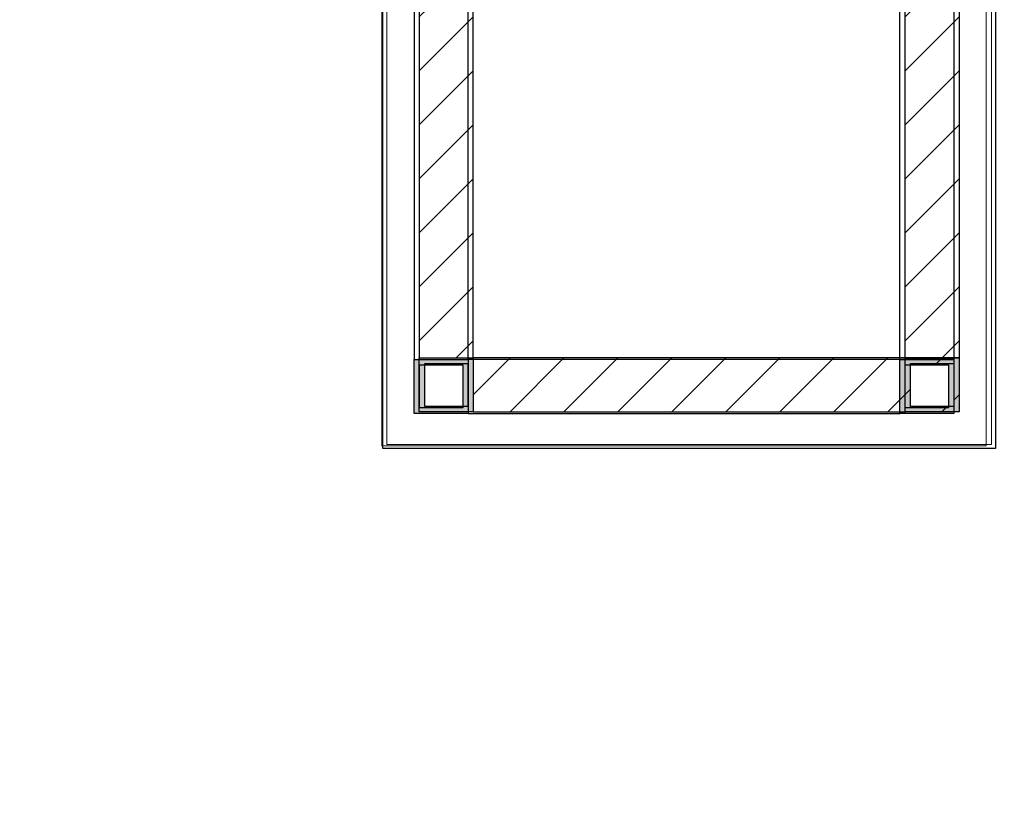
# Model space of a CAD drawing. Header units: millimetres. Extents: x -226731 to 126254, y -16359 to 60195.
# Tile 200 of 256: x -140399 to -140034, y 10151 to 10445. Entities that reach past the tile are written whole.
import ezdxf

# ---------------------------------------------------------------- set-up
doc = ezdxf.new("R2010")
doc.units = ezdxf.units.MM
doc.header["$LTSCALE"] = 0.1
doc.header["$MEASUREMENT"] = 0
for name, color, linetype in [('8_M-Steel', 32, 'Continuous'), ('ELEVATION_4', 8, 'Continuous'), ('HATCH-RCC', 205, 'Continuous'), ('M-HVAC-Cassette Zone', 7, 'Continuous')]:
    doc.layers.add(name, color=color, linetype=linetype)
doc.layers.add('FIN_ZCP 2- WALL', color=7, linetype='Continuous', true_color=0xb5087e)
for name, color, linetype, lineweight in [('FIRE CIRCULE', 7, 'Continuous', 5), ('HATCH', 9, 'Continuous', 0), ('M-HVAC-Zonal', 2, 'Continuous', 30), ('PLY', 8, 'Continuous', 0)]:
    doc.layers.add(name, color=color, linetype=linetype, lineweight=lineweight)

# ---------------------------------------------------------------- blocks, each defined once
blk = doc.blocks.new('A$C0CE26435')
at = {"layer": 'M-HVAC-Cassette Zone', "ltscale": 1.2}
blk.add_circle((0, 0), 3000, dxfattribs=at)

msp = doc.modelspace()

# ---------------------------------------------------------------- hatches: boundary and pattern name
at = {"layer": 'HATCH'}
h = msp.add_hatch(dxfattribs=at)
h.set_pattern_fill('JIS_WOOD', color=8, scale=20, angle=180)
h.set_pattern_definition([(225, (955111.14, 450387.863), (9.99999998, -9.99999998), [])])
h.paths.add_polyline_path([(-140250.69, 10479.63), (-140250.69, 10499.63), (-140230.69, 10499.63), (-140230.69, 10479.63), (-140230.69, 10319.63), (-140070.69, 10319.63), (-140050.69, 10319.63), (-140050.69, 10299.63), (-140070.69, 10299.63), (-140230.69, 10299.63), (-140250.69, 10299.63), (-140250.69, 10319.63)])
h.paths.add_polyline_path([(-140250.69, 10479.63), (-140250.69, 10499.63), (-140230.69, 10499.63), (-140230.69, 10479.63)], flags=16)
h.paths.add_polyline_path([(-140248.69, 10481.63), (-140248.69, 10497.63), (-140232.69, 10497.63), (-140232.69, 10481.63)], flags=0)
h.paths.add_polyline_path([(-140250.69, 10319.63), (-140230.69, 10319.63), (-140230.69, 10299.63), (-140250.69, 10299.63)], flags=16)
h.paths.add_polyline_path([(-140248.69, 10317.63), (-140232.69, 10317.63), (-140232.69, 10301.63), (-140248.69, 10301.63)], flags=0)
h.paths.add_polyline_path([(-140070.69, 10479.63), (-140050.69, 10479.63), (-140050.69, 10319.63), (-140070.69, 10319.63)], flags=17)
h.paths.add_polyline_path([(-140068.69, 10481.63), (-140068.69, 10497.63), (-140052.69, 10497.63), (-140052.69, 10481.63)], flags=17)
h.paths.add_polyline_path([(-140068.69, 10317.63), (-140052.69, 10317.63), (-140052.69, 10301.63), (-140068.69, 10301.63)], flags=16)
at = {"layer": 'HATCH-RCC'}
h = msp.add_hatch(color=256, dxfattribs=at)
h.dxf.hatch_style = 1
h.paths.add_polyline_path([(-140234.62, 10301.1), (-140250.62, 10301.1), (-140250.62, 10317.1), (-140234.62, 10317.1)], flags=16)
h.paths.add_polyline_path([(-140232.62, 10299.1), (-140252.62, 10299.1), (-140252.62, 10319.1), (-140232.62, 10319.1)])
h = msp.add_hatch(color=8, dxfattribs=at)
h.dxf.hatch_style = 1
h.paths.add_polyline_path([(-140232.69, 10301.63), (-140248.69, 10301.63), (-140248.69, 10317.63), (-140232.69, 10317.63)], flags=16)
h.paths.add_polyline_path([(-140230.69, 10299.63), (-140250.69, 10299.63), (-140250.69, 10319.63), (-140230.69, 10319.63)])
h = msp.add_hatch(color=256, dxfattribs=at)
h.dxf.hatch_style = 1
h.paths.add_polyline_path([(-140072.62, 10299.1), (-140052.62, 10299.1), (-140052.62, 10319.1), (-140072.62, 10319.1)])
h.paths.add_polyline_path([(-140070.62, 10317.1), (-140054.62, 10317.1), (-140054.62, 10301.1), (-140070.62, 10301.1)], flags=16)
h = msp.add_hatch(color=8, dxfattribs=at)
h.dxf.hatch_style = 1
h.paths.add_polyline_path([(-140070.69, 10299.63), (-140050.69, 10299.63), (-140050.69, 10319.63), (-140070.69, 10319.63)])
h.paths.add_polyline_path([(-140068.69, 10317.63), (-140052.69, 10317.63), (-140052.69, 10301.63), (-140068.69, 10301.63)], flags=16)

# ---------------------------------------------------------------- linework, layer by layer
at = {"layer": '8_M-Steel'}
for points in [[(-140232.62, 10299.1), (-140252.62, 10299.1), (-140252.62, 10319.1), (-140232.62, 10319.1)], [(-140232.62, 10299.1), (-140252.62, 10299.1), (-140252.62, 10319.1), (-140232.62, 10319.1)], [(-140234.62, 10301.1), (-140250.62, 10301.1), (-140250.62, 10317.1), (-140234.62, 10317.1)], [(-140052.62, 10299.1), (-140072.62, 10299.1), (-140072.62, 10319.1), (-140052.62, 10319.1)], [(-140054.62, 10301.1), (-140070.62, 10301.1), (-140070.62, 10317.1), (-140054.62, 10317.1)]]:
    msp.add_lwpolyline(points, close=True, dxfattribs=at)
at = {"layer": '8_M-Steel', "color": 8}
for points in [[(-140230.69, 10299.63), (-140250.69, 10299.63), (-140250.69, 10319.63), (-140230.69, 10319.63)], [(-140230.69, 10299.63), (-140250.69, 10299.63), (-140250.69, 10319.63), (-140230.69, 10319.63)], [(-140232.69, 10301.63), (-140248.69, 10301.63), (-140248.69, 10317.63), (-140232.69, 10317.63)], [(-140050.69, 10299.63), (-140070.69, 10299.63), (-140070.69, 10319.63), (-140050.69, 10319.63)], [(-140052.69, 10301.63), (-140068.69, 10301.63), (-140068.69, 10317.63), (-140052.69, 10317.63)]]:
    msp.add_lwpolyline(points, close=True, dxfattribs=at)
at = {"layer": 'ELEVATION_4'}
for points in [[(-140252.62, 10319.1), (-140232.62, 10319.1), (-140232.62, 10479.1), (-140252.62, 10479.1)], [(-140072.62, 10479.1), (-140052.62, 10479.1), (-140052.62, 10319.1), (-140072.62, 10319.1)], [(-140232.62, 10299.1), (-140072.62, 10299.1), (-140072.62, 10319.1), (-140232.62, 10319.1)]]:
    msp.add_lwpolyline(points, close=True, dxfattribs=at)
at = {"layer": 'ELEVATION_4', "color": 8}
for points in [[(-140250.69, 10319.63), (-140230.69, 10319.63), (-140230.69, 10479.63), (-140250.69, 10479.63)], [(-140070.69, 10479.63), (-140050.69, 10479.63), (-140050.69, 10319.63), (-140070.69, 10319.63)], [(-140230.69, 10299.63), (-140070.69, 10299.63), (-140070.69, 10319.63), (-140230.69, 10319.63)]]:
    msp.add_lwpolyline(points, close=True, dxfattribs=at)
at = {"layer": 'FIN_ZCP 2- WALL', "color": 8}
msp.add_lwpolyline([(-140050.69, 10713.13), (-140037.19, 10713.13), (-140037.19, 10286.13), (-140264.19, 10286.13), (-140264.19, 10713.13), (-140250.69, 10713.13)], dxfattribs=at)
at = {"layer": 'FIRE CIRCULE', "color": 3}
msp.add_circle((-138038.19, 13618.04), 3500, dxfattribs=at)
at = {"layer": 'PLY'}
for points in [[(-140052.62, 10711.1), (-140040.62, 10711.1), (-140040.62, 10287.1), (-140264.62, 10287.1), (-140264.62, 10711.1), (-140252.62, 10711.1)], [(-140252.62, 10699.1), (-140052.62, 10699.1), (-140052.62, 10299.1), (-140252.62, 10299.1), (-140252.62, 10699.1)]]:
    msp.add_lwpolyline(points, dxfattribs=at)
at = {"layer": 'PLY', "color": 8}
for points in [[(-140050.69, 10711.63), (-140038.69, 10711.63), (-140038.69, 10287.63), (-140262.69, 10287.63), (-140262.69, 10711.63), (-140250.69, 10711.63)], [(-140250.69, 10699.63), (-140050.69, 10699.63), (-140050.69, 10299.63), (-140250.69, 10299.63), (-140250.69, 10699.63)]]:
    msp.add_lwpolyline(points, dxfattribs=at)

# ---------------------------------------------------------------- block references
at = {"layer": 'M-HVAC-Zonal', "ltscale": 1.2}
msp.add_blockref('A$C0CE26435', (-137369.19, 12892.93), dxfattribs=at)

doc.saveas('drawing.dxf')
